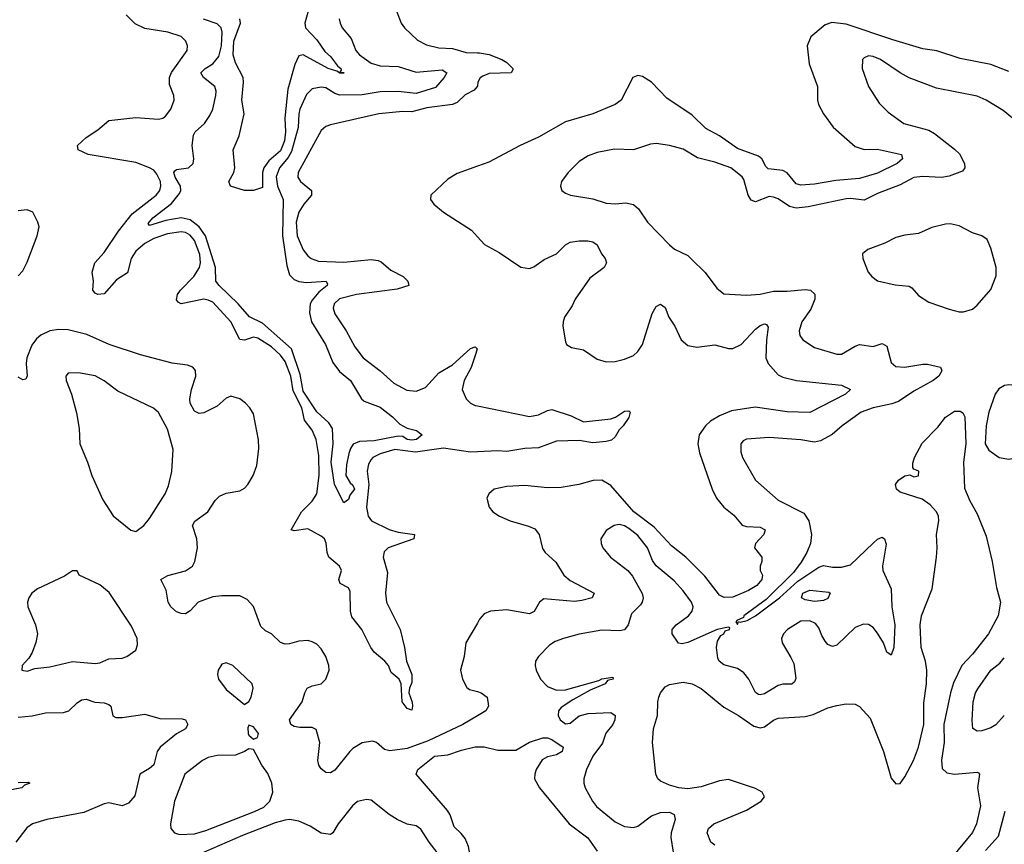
# Model space of a CAD drawing. Header units: inches. Extents: x 1694797 to 1849917, y 907313 to 1017959.
# Tile 210 of 256: x 1757976 to 1762330, y 960980 to 964626. Entities that reach past the tile are written whole.
import ezdxf

# ---------------------------------------------------------------- set-up
doc = ezdxf.new("R2010")
doc.units = ezdxf.units.IN
doc.header["$MEASUREMENT"] = 0
doc.layers.add('B7956', color=7, linetype='Continuous')
doc.layers.add('B7966', color=7, linetype='Continuous')

msp = doc.modelspace()

# ---------------------------------------------------------------- linework, layer by layer
at = {"layer": 'B7956', "color": 5}
for points, elevation in [([(1760000, 964888.7), (1759930, 964904.5), (1759850, 964917.3), (1759790, 964952.6), (1759750, 964964), (1759716.1, 964963.9), (1759690, 964958.3), (1759670.6, 964949.4), (1759653, 964930), (1759643.7, 964890), (1759644.6, 964810), (1759627.6, 964747.6), (1759624.9, 964710), (1759663.1, 964610), (1759677.6, 964590), (1759735.6, 964535.6), (1759774.5, 964514.5), (1759830, 964501), (1759890, 964498.6), (1759950, 964480.4), (1760000, 964479.6)], 680), ([(1759259.2, 964690), (1759237.3, 964610), (1759239.7, 964590), (1759290, 964536.1), (1759325.3, 964485.3), (1759350, 964462.2), (1759381.3, 964421.3), (1759396.1, 964410), (1759397.7, 964402.3), (1759391.1, 964391.1), (1759410.5, 964390), (1759390, 964389.9), (1759378.6, 964398.6), (1759340.9, 964410), (1759230, 964470.9), (1759210, 964466.3), (1759192.4, 964427.6), (1759161.4, 964318.6), (1759149.2, 964190), (1759152.3, 964130), (1759147.9, 964090), (1759130, 964046.4), (1759078.7, 964001.3), (1759056.3, 963970), (1759050.5, 963950), (1759050, 963883.9), (1759010.7, 963870), (1758970, 963869.9), (1758908, 963890), (1758901.7, 963910), (1758923.5, 963950), (1758927.8, 963970), (1758919.8, 964050), (1758947.4, 964112.6), (1758969.1, 964210), (1758959, 964270), (1758966.4, 964350), (1758964.7, 964370), (1758930, 964435.2), (1758920.1, 964470), (1758923.9, 964530), (1758953.3, 964610), (1758949.3, 964630)], 640), ([(1760000, 962714.6), (1759970, 962713.2), (1759850, 962731.7), (1759726.9, 962713.1), (1759634.7, 962725.3), (1759570, 962705.6), (1759537.3, 962690), (1759530, 962681.8), (1759519.2, 962660.8), (1759513.3, 962630), (1759520.3, 962570), (1759509.3, 962470), (1759516.8, 962430), (1759532.1, 962410), (1759610, 962372.2), (1759650, 962360.4), (1759722, 962350), (1759718.8, 962330), (1759606.3, 962290), (1759587.3, 962272.7), (1759583.7, 962250), (1759602, 962182), (1759594.1, 962090), (1759597.6, 962050), (1759659.1, 961930), (1759678.1, 961850), (1759686.8, 961790), (1759710.1, 961730), (1759710, 961696), (1759699.4, 961670), (1759697.7, 961650), (1759711.4, 961608.6), (1759713.8, 961590), (1759710, 961572.3), (1759690, 961579.8), (1759667.3, 961610), (1759662.4, 961690), (1759654, 961710), (1759619.3, 961739.3), (1759606.4, 961770), (1759590.6, 961790), (1759543.6, 961830), (1759528.9, 961850), (1759489.4, 961930), (1759445, 961985), (1759438.7, 962010), (1759438.1, 962098.1), (1759430, 962113.4), (1759393.6, 962133.6), (1759387.5, 962150), (1759399.3, 962190), (1759390.4, 962210), (1759344, 962250), (1759335.8, 962270), (1759331.1, 962311.1), (1759323.4, 962330), (1759310, 962342.7), (1759250, 962374.1), (1759190, 962365.4), (1759176.2, 962370), (1759221.7, 962450), (1759270, 962497.2), (1759290.4, 962530), (1759299.8, 962610), (1759298.9, 962698.9), (1759287.3, 962770), (1759270, 962810.6), (1759235.3, 962855.3), (1759224, 962910), (1759185.2, 962985.2), (1759175.6, 963050), (1759150, 963114.5), (1759130, 963141.7), (1759090, 963179.3), (1759030, 963217.6), (1759010, 963221.3), (1758970, 963209.1), (1758950, 963211.5), (1758910, 963289.8), (1758830, 963376), (1758810, 963386.3), (1758789.9, 963389.9), (1758690, 963368.8), (1758676.4, 963376.4), (1758670, 963387.6), (1758674.1, 963410), (1758686.7, 963430), (1758746.7, 963490), (1758772.1, 963530), (1758776, 963550), (1758772.2, 963587.8), (1758749.9, 963650), (1758730, 963673), (1758710, 963684.2), (1758690, 963688.3), (1758630, 963679.5), (1758570, 963658.6), (1758530, 963635.5), (1758490, 963602.2), (1758468.8, 963570), (1758453.7, 963506.3), (1758404.8, 963475.2), (1758350, 963414), (1758322.4, 963410), (1758310, 963416.8), (1758300.2, 963430), (1758302, 963470), (1758296.5, 963510), (1758308.7, 963551.3), (1758350, 963595.8), (1758413.5, 963690), (1758473.3, 963766.7), (1758579.9, 963850), (1758595.8, 963870), (1758601.1, 963890), (1758598.4, 963910), (1758583.2, 963943.2), (1758570, 963959.9), (1758550.6, 963970.6), (1758490, 963994.3), (1758279.7, 964030), (1758235.1, 964050), (1758232.6, 964070), (1758270, 964105.4), (1758322.1, 964137.9), (1758370, 964180.2), (1758490, 964192.6), (1758590, 964185.5), (1758609.8, 964190.2), (1758621.4, 964198.6), (1758644.8, 964230), (1758658.7, 964270), (1758658, 964290), (1758638.5, 964338.5), (1758638.7, 964370), (1758648.3, 964391.7), (1758716.2, 964490), (1758717.7, 964510), (1758710.8, 964530), (1758690.8, 964550.8), (1758631.6, 964570), (1758530, 964585.9), (1758487.4, 964607.4), (1758447.2, 964647.2)], 680), ([(1759389.1, 964630), (1759392.7, 964610), (1759401.5, 964590), (1759441.9, 964541.9), (1759463.2, 964490), (1759478.8, 964470), (1759530, 964433.6), (1759570, 964420.8), (1759650, 964417.9), (1759730, 964393.5), (1759843.9, 964403.9), (1759864.4, 964390), (1759853.4, 964370), (1759814.3, 964325.7), (1759730, 964299.3), (1759650, 964308.5), (1759570, 964306.4), (1759490, 964294), (1759391.9, 964291.9), (1759370, 964299.5), (1759330, 964323.9), (1759310, 964327.7), (1759270, 964319.8), (1759244.7, 964295.3), (1759215, 964230), (1759210.1, 964210), (1759208.3, 964148.3), (1759177.9, 964042.1), (1759163.6, 964016.4), (1759125.4, 963970), (1759110, 963930.9), (1759116.1, 963890), (1759140.9, 963830), (1759138.2, 963670), (1759158.3, 963538.3), (1759170, 963496.9), (1759190, 963477), (1759210, 963467.8), (1759243.8, 963463.8), (1759332, 963470), (1759336.7, 963456.7), (1759335.8, 963450), (1759299.6, 963420.4), (1759270, 963385.9), (1759261.3, 963370), (1759257.3, 963330), (1759267.3, 963290), (1759329.1, 963190), (1759360.3, 963110), (1759390.6, 963070), (1759439.1, 963030), (1759487.4, 962950), (1759499.1, 962939.1), (1759570, 962912.5), (1759625, 962870), (1759657.4, 962837.4), (1759690, 962820.2), (1759730.8, 962810), (1759756.3, 962790), (1759730.3, 962770), (1759710, 962766.3), (1759689.8, 962770), (1759670, 962782.9), (1759650, 962783.7), (1759543.2, 962763.2), (1759478.6, 962761.4), (1759451.3, 962748.7), (1759438.4, 962730), (1759431.8, 962708.2), (1759421.9, 962658.1), (1759418.5, 962610), (1759437.3, 962577.3), (1759450, 962568.2), (1759456.3, 962550), (1759436.1, 962523.9), (1759430, 962503.7), (1759410, 962489), (1759368.5, 962570), (1759354.1, 962670), (1759362.3, 962750), (1759358.9, 962818.9), (1759342.9, 962842.9), (1759290, 962892.3), (1759230, 962983.4), (1759216.4, 963056.4), (1759177.8, 963170), (1759050, 963284.1), (1758992, 963312), (1758942.8, 963370), (1758857.7, 963450), (1758844.1, 963470), (1758841.9, 963530), (1758797.8, 963670), (1758770.3, 963710.3), (1758730, 963740.2), (1758690, 963749.2), (1758622.7, 963737.3), (1758550, 963716.2), (1758544.1, 963724.1), (1758564.6, 963750), (1758647.1, 963812.9), (1758682.7, 963857.3), (1758688.4, 963870), (1758687.1, 963890), (1758664, 963930), (1758657.9, 963950), (1758662.8, 963957.2), (1758670, 963963), (1758722.7, 963970), (1758743.9, 963990), (1758747, 964010), (1758738.8, 964070), (1758745.5, 964114.5), (1758751.9, 964130), (1758792.9, 964167.1), (1758817.7, 964202.3), (1758830, 964230.4), (1758844.1, 964290), (1758845.2, 964310), (1758839.5, 964330), (1758789.8, 964370), (1758777.1, 964390), (1758796.8, 964410), (1758830, 964430.1), (1758857, 964463), (1758868.8, 964510), (1758872, 964570), (1758867.2, 964590), (1758850, 964607.2), (1758788.4, 964628.4)], 660), ([(1760000, 964331.7), (1759999.7, 964330), (1759986.2, 964313.8), (1759946.8, 964293.2), (1759910, 964259.9), (1759890.1, 964249.9), (1759776.2, 964236.2), (1759710, 964217.6), (1759670, 964219.4), (1759564, 964210), (1759350, 964160.8), (1759330, 964153.1), (1759310, 964135.4), (1759207.8, 963950), (1759205.8, 963930), (1759217.5, 963910), (1759266.6, 963870), (1759267.2, 963850), (1759232.3, 963810), (1759210, 963774.2), (1759198.5, 963730), (1759202.8, 963670), (1759230, 963608.1), (1759250, 963581.5), (1759264.7, 963570), (1759298.2, 963558.2), (1759410, 963553.4), (1759530, 963564.7), (1759561.5, 963561.5), (1759575.2, 963555.2), (1759618, 963518), (1759671.3, 963490), (1759692.4, 963470), (1759697, 963450), (1759646.1, 963433.9), (1759466, 963410), (1759390, 963390.8), (1759366.3, 963370), (1759362.5, 963350), (1759370, 963325.7), (1759419.7, 963250), (1759458.6, 963178.6), (1759494.6, 963130), (1759570, 963073), (1759630, 963018.2), (1759688, 962988), (1759730, 962982.9), (1759770, 962999.3), (1759830, 963064.2), (1759890, 963100.1), (1759970, 963171.7), (1759990, 963178.9), (1759998.9, 963170), (1759993.7, 963150), (1759972.5, 963087.5), (1759941.9, 963030), (1759932.6, 962990), (1759950.2, 962950), (1759970.1, 962930.1), (1759990, 962919.8), (1760000, 962917.7)], 680), ([(1760000, 963977.8), (1759910, 963946.2), (1759870, 963921.1), (1759794, 963850), (1759793.4, 963830), (1759808.2, 963810), (1759850, 963774), (1759974.3, 963694.3), (1760000, 963665.9)], 720), ([(1757970, 963493), (1757990, 963515.5), (1758010, 963553.4), (1758054.3, 963670), (1758062, 963710), (1758056, 963730), (1758034.2, 963774.2), (1758010, 963785.6), (1757970, 963780.4)], 720), ([(1760000, 961547.8), (1759935.1, 961510), (1759782.7, 961437.3), (1759690, 961403.7), (1759613.3, 961393.3), (1759590, 961399.3), (1759554, 961430), (1759536.2, 961436.2), (1759490, 961427.9), (1759450, 961403.5), (1759436.5, 961390), (1759370, 961307.7), (1759350, 961295.7), (1759330, 961297.7), (1759310, 961313.1), (1759299.1, 961330), (1759294.1, 961350), (1759303.4, 961430), (1759287, 961487), (1759270, 961495.7), (1759215.7, 961495.7), (1759190, 961501.2), (1759175.3, 961510), (1759169.2, 961530), (1759225.8, 961610), (1759236.9, 961650), (1759248.2, 961670), (1759270, 961680.5), (1759309.6, 961690), (1759330.7, 961710), (1759344.2, 961750), (1759343.5, 961770), (1759330.7, 961810), (1759310, 961843.5), (1759290, 961864.4), (1759270, 961875.6), (1759250, 961880.4), (1759210, 961877.7), (1759170, 961866.1), (1759150, 961865), (1759130, 961872.2), (1759090, 961909.8), (1759063.6, 961923.6), (1759042.5, 961942.5), (1759010, 962031.8), (1758982.2, 962062.2), (1758950, 962078.9), (1758870, 962079.1), (1758830, 962074.5), (1758766.2, 962050), (1758730, 962012.1), (1758710, 961998.7), (1758690, 962000.3), (1758670, 962008.1), (1758645, 962030), (1758633.3, 962050), (1758624.1, 962104.1), (1758600.5, 962150), (1758632, 962168), (1758710, 962188.3), (1758739.8, 962210), (1758751.5, 962230), (1758762.3, 962290), (1758759.2, 962330), (1758740.3, 962390), (1758751.2, 962408.8), (1758807.8, 962450), (1758840.3, 962499.7), (1758860.5, 962519.5), (1758890, 962532.2), (1758950, 962542.3), (1758970, 962554), (1758985.1, 962570), (1759008.5, 962610), (1759024.9, 962655.1), (1759034, 962730), (1759032.4, 962767.6), (1759010, 962882.7), (1758993.6, 962910), (1758974.5, 962930), (1758949.7, 962949.7), (1758910, 962960.5), (1758890, 962951.6), (1758850, 962916.4), (1758790, 962887.8), (1758770, 962884.9), (1758750, 962894.9), (1758730.4, 962930), (1758729, 962950), (1758735.5, 962990), (1758755.6, 963050), (1758754.1, 963074.1), (1758741.6, 963090), (1758717.7, 963097.7), (1758650, 963106.6), (1758510, 963143.2), (1758372, 963190), (1758273.6, 963233.6), (1758190, 963254.9), (1758150, 963256.2), (1758110, 963249.9), (1758070, 963231), (1758050, 963213.9), (1758030, 963187.3), (1758008.4, 963130), (1758005.3, 963105.3), (1758008.9, 963051.1), (1758003, 963037), (1757990, 963033), (1757970, 963044.5)], 720), ([(1760000, 961957.9), (1759949.1, 961870), (1759941.2, 961810), (1759925.8, 961750), (1759934, 961710), (1759952.8, 961672.8), (1759965, 961665), (1760000, 961654.8)], 720), ([(1757970, 961541.8), (1758032.1, 961547.9), (1758090, 961560.7), (1758170, 961562.4), (1758193, 961570), (1758230, 961606), (1758250, 961619.3), (1758270, 961621), (1758308.5, 961608.5), (1758350, 961605), (1758370, 961598), (1758379, 961590), (1758387.5, 961547.5), (1758400.8, 961540.8), (1758430, 961540.2), (1758530, 961555.6), (1758595.9, 961535.9), (1758695.3, 961535.3), (1758710.2, 961530), (1758720.2, 961510), (1758708.9, 961490), (1758670, 961468), (1758597.4, 961410), (1758584.6, 961390), (1758568.8, 961331.2), (1758550, 961314.4), (1758507.8, 961290), (1758485.5, 961194.5), (1758458, 961162), (1758430, 961150.4), (1758370, 961162.7), (1758350, 961159.5), (1758259.5, 961120.5), (1758097.1, 961090), (1758032.7, 961070), (1758007.5, 961052.5), (1757958.8, 960990)], 720), ([(1760000, 960808.8), (1759961.2, 960850), (1759968, 960930), (1759961.2, 960970), (1759945.9, 961005.9), (1759928.5, 961028.5), (1759897.2, 961057.2), (1759879.9, 961110), (1759868.4, 961130), (1759728.9, 961290), (1759737.3, 961310), (1759810.7, 961369.3), (1759870, 961375.3), (1759930, 961396.3), (1759990.8, 961410.8), (1760000, 961410.7)], 720), ([(1757970, 961253.9), (1758014.8, 961254.8), (1758021.6, 961250), (1757998, 961242), (1757985.5, 961230), (1757870, 961207.1)], 680), ([(1759832.9, 960930), (1759786.4, 960990), (1759750, 961047.6), (1759730, 961061.3), (1759690, 961069.7), (1759645.6, 961090), (1759610, 961112.1), (1759530, 961174.5), (1759510, 961178.7), (1759470, 961169.7), (1759447.7, 961150), (1759384.4, 961070), (1759360.5, 961030), (1759350, 961023), (1759310, 961029.9), (1759260.6, 961060.6), (1759210, 961082.9), (1759170, 961089.2), (1759150, 961086.7), (1759105.6, 961074.4), (1758961.6, 961018.4), (1758724.3, 960915.7)], 740)]:
    msp.add_lwpolyline(points, dxfattribs=dict(at, elevation=elevation))
at = {"layer": 'B7956', "color": 5, "elevation": 740}
for points in [[(1758235.8, 963064.2), (1758190, 963062.7), (1758180.5, 963050), (1758182.4, 963030), (1758206, 962970), (1758227.4, 962887.4), (1758238.7, 962818.7), (1758242, 962750), (1758276.9, 962670), (1758294.7, 962610), (1758343.4, 962503.4), (1758390, 962432.4), (1758468.1, 962368.1), (1758490, 962362.4), (1758525.1, 962390), (1758550, 962420.5), (1758619.8, 962530), (1758635, 962565), (1758648.4, 962628.4), (1758654.5, 962725.5), (1758630, 962815.1), (1758590, 962889.6), (1758567.5, 962907.5), (1758410, 962983.1), (1758350, 963028.5), (1758310, 963050.8)], [(1758210, 962189.2), (1758173.9, 962166.1), (1758055.5, 962110), (1758030.2, 962089.8), (1758016.4, 962070), (1758010.3, 962050), (1758012.9, 962030), (1758046.7, 961950), (1758054.6, 961910), (1758047.9, 961872.1), (1758032.2, 961827.8), (1758017, 961803), (1757987.7, 961770), (1757986, 961750), (1758010, 961746), (1758042.9, 961757.1), (1758110, 961764.6), (1758210, 961788), (1758310, 961778.7), (1758330, 961781.6), (1758370, 961799.3), (1758430, 961803), (1758449.6, 961810.4), (1758490, 961838), (1758498, 961862), (1758495.1, 961890), (1758470, 961943.7), (1758372.6, 962092.6), (1758330, 962127.8), (1758239.3, 962170), (1758230, 962188.7)], [(1758890, 961782), (1758870, 961776), (1758853.4, 961750), (1758850.5, 961730), (1758855.5, 961710), (1758890, 961664.9), (1758970, 961598), (1758990, 961611.3), (1758999.3, 961630), (1759009.2, 961670), (1759004, 961690), (1758919.3, 961770)], [(1758990, 961506), (1758984.7, 961495.3), (1758987.3, 961470), (1758990, 961462), (1759010, 961444.7), (1759028.4, 961451.6), (1759032, 961470), (1759010, 961499)], [(1758990, 961402.7), (1758971, 961390), (1758930, 961374.8), (1758850, 961372.2), (1758810, 961363.5), (1758784.9, 961350), (1758707.2, 961290), (1758661.3, 961170), (1758642.9, 961070), (1758644.2, 961050), (1758661.3, 961030), (1758683.4, 961023.4), (1758750, 961026.4), (1758799.3, 961040.7), (1759015.2, 961124.8), (1759056.2, 961143.8), (1759082.4, 961170), (1759095.6, 961210), (1759090.9, 961250.9), (1759073, 961293), (1759047.4, 961330), (1759010, 961399)]]:
    msp.add_lwpolyline(points, close=True, dxfattribs=at)
at = {"layer": 'B7966', "color": 5}
for points, elevation in [([(1762350, 964396.7), (1762270, 964427.5), (1762134.3, 964454.3), (1762032.3, 964487.7), (1761970, 964497.1), (1761836.5, 964536.5), (1761630, 964605.5), (1761567, 964613), (1761537.7, 964602.3), (1761474.9, 964550), (1761457.6, 964510), (1761467.4, 964430), (1761504.6, 964330), (1761504.2, 964270), (1761508.9, 964250), (1761530.3, 964210), (1761572.9, 964150), (1761670, 964065), (1761710, 964052.2), (1761770, 964052.9), (1761874.9, 964030), (1761879.6, 964010), (1761856.9, 963990), (1761770, 963946.6), (1761690, 963922.8), (1761585.3, 963914.7), (1761490, 963898.3), (1761430, 963894.1), (1761410, 963899.9), (1761369.2, 963949.2), (1761350, 963958.1), (1761286.2, 963966.2), (1761276.1, 963976.1), (1761257.9, 964010), (1761242.8, 964022.8), (1761150, 964056.1), (1761070, 964111.7), (1761010, 964144.1), (1760950, 964203.1), (1760838.3, 964278.3), (1760770, 964349.6), (1760730, 964375.1), (1760710, 964379.5), (1760687.3, 964370), (1760636.5, 964270), (1760609.5, 964250.5), (1760511.1, 964208.9), (1760390, 964173.8), (1760270, 964106.6), (1760190, 964069.8), (1760050, 963995.3), (1760000, 963977.8)], 720), ([(1760000, 964479.6), (1760010, 964479.4), (1760052.3, 964472.3), (1760108.1, 964450), (1760130, 964435.8), (1760156.5, 964410), (1760156.4, 964403.6), (1760148.9, 964391.1), (1760052.5, 964387.5), (1760023.5, 964376.5), (1760012.1, 964367.9), (1760002.7, 964350), (1760000, 964331.7)], 680), ([(1762423, 964143), (1762324.2, 964224.2), (1762249.6, 964270), (1762210, 964287.8), (1762030, 964322.9), (1761908.7, 964368.7), (1761869.9, 964389.9), (1761783, 964450), (1761750, 964463.1), (1761730, 964465.3), (1761710, 964457.4), (1761703.1, 964450), (1761701.2, 964410), (1761729.5, 964329.5), (1761776, 964256), (1761816.2, 964216.2), (1761885.9, 964165.9), (1761996.4, 964136.4), (1762022, 964122), (1762110, 964053.5), (1762132, 964032), (1762154.6, 963990), (1762155.4, 963970), (1762144.7, 963955.3), (1762086.2, 963933.8), (1762052, 963928), (1761970, 963932.6), (1761930, 963927.2), (1761870, 963894.9), (1761770, 963857.4), (1761710, 963827.8), (1761650, 963835), (1761630, 963833.3), (1761462.4, 963797.6), (1761410, 963792.3), (1761379.6, 963799.6), (1761330, 963833.1), (1761310, 963840.9), (1761290, 963843.5), (1761230, 963820.3), (1761210, 963827.6), (1761197, 963850), (1761178.5, 963918.5), (1761170.5, 963930.5), (1761121.5, 963970), (1761050, 963995), (1760974.1, 964014.1), (1760910, 964052.8), (1760849, 964070), (1760790, 964078.7), (1760765.3, 964074.7), (1760690.2, 964049.8), (1760606.6, 964053.4), (1760530, 964038.2), (1760490, 964023.9), (1760450, 963998.3), (1760401.1, 963950), (1760372.4, 963910), (1760368, 963890), (1760374, 963870), (1760390, 963858), (1760411.3, 963850), (1760510, 963832.9), (1760570, 963814.6), (1760610, 963811.7), (1760656.2, 963816.2), (1760690, 963808.4), (1760713, 963790), (1760752.7, 963730), (1760850, 963630.5), (1760871.7, 963611.7), (1760930, 963582.4), (1760947.2, 963567.2), (1761007.7, 963507.7), (1761059.2, 963439.2), (1761090, 963413), (1761190, 963407), (1761250, 963412.7), (1761310, 963424.8), (1761370, 963424.8), (1761450, 963432.5), (1761472.7, 963430), (1761491.5, 963411.5), (1761492.3, 963390), (1761473.8, 963346.2), (1761434.7, 963290), (1761422.3, 963250), (1761425.7, 963230), (1761439.5, 963210), (1761490, 963176.9), (1761590, 963146.7), (1761610, 963146.5), (1761670, 963182.7), (1761690, 963190.2), (1761750, 963181.2), (1761790, 963193.8), (1761810, 963182.4), (1761830.2, 963110.2), (1761850, 963092.4), (1761890, 963088.8), (1761970, 963103.2), (1761990, 963103), (1762047.7, 963090), (1762053.6, 963073.6), (1762040.2, 963050), (1762015.5, 963030), (1761930, 962983.2), (1761862.2, 962937.8), (1761833.3, 962926.7), (1761750, 962909.9), (1761697.4, 962890), (1761612.9, 962830), (1761568.6, 962791.4), (1761516.7, 962763.3), (1761490, 962758.4), (1761430, 962768.7), (1761290, 962777.8), (1761190, 962771.1), (1761176, 962764), (1761165.7, 962750), (1761164.6, 962715.4), (1761172.7, 962690), (1761230, 962590.3), (1761330, 962500.7), (1761443.8, 962443.8), (1761465.8, 962410), (1761477.7, 962350), (1761473.5, 962310), (1761456.8, 962270), (1761432.4, 962227.6), (1761398.4, 962181.6), (1761277.7, 962062.3), (1761178.3, 961990), (1761176.7, 961983.3), (1761147.2, 961970), (1761143.5, 961963.5), (1761150, 961952), (1761155.1, 961964.9), (1761161.8, 961961.8), (1761192.6, 961970), (1761229.7, 961990), (1761336.5, 962070), (1761417, 962143), (1761510, 962205.4), (1761530, 962212.2), (1761570, 962204.5), (1761610, 962204.6), (1761650, 962215.8), (1761750, 962312), (1761770, 962329.1), (1761790, 962338.3), (1761800.3, 962330), (1761807.4, 962307.4), (1761792, 962210), (1761792.9, 962190), (1761830.1, 962110), (1761833.1, 962030), (1761846.3, 961950), (1761842, 961850), (1761830, 961816.2), (1761810, 961829.6), (1761796, 961870), (1761770, 961913.3), (1761750, 961939.1), (1761730, 961952.4), (1761706.7, 961953.3), (1761670, 961938.3), (1761590, 961859.7), (1761570, 961854), (1761550, 961863.5), (1761538.1, 961878.1), (1761522.9, 961902.9), (1761510, 961937.6), (1761495.6, 961955.6), (1761470, 961967.9), (1761430, 961967.2), (1761371.4, 961930), (1761353.8, 961910), (1761345.5, 961890), (1761348, 961870), (1761386.5, 961806.5), (1761398.6, 961778.6), (1761407.5, 961712.5), (1761402.2, 961697.8), (1761390, 961687.6), (1761350, 961688.2), (1761330, 961681.9), (1761270, 961645.2), (1761250, 961640.2), (1761242.8, 961642.8), (1761230, 961651.1), (1761200.6, 961710), (1761178.2, 961738.2), (1761150, 961756.8), (1761090, 961773.7), (1761069.9, 961789.9), (1761063.3, 961803.3), (1761056.9, 961850), (1761062, 961878), (1761076.8, 961903.2), (1761089.6, 961910), (1761096.3, 961923.7), (1761114.3, 961930), (1761117, 961937), (1761110, 961939.3), (1761061, 961930), (1760930, 961872), (1760906.3, 961866.3), (1760889.3, 961869.3), (1760861.6, 961910), (1760861.5, 961930), (1760878.9, 961950), (1760933.5, 961990), (1760949.8, 962010), (1760954.3, 962030), (1760946.8, 962050), (1760910, 962101.1), (1760870, 962144.4), (1760790.5, 962210.5), (1760774.9, 962234.9), (1760752.4, 962290), (1760710, 962345.6), (1760670, 962376.8), (1760650, 962387.9), (1760626.5, 962393.5), (1760604.9, 962390), (1760570, 962367.6), (1760545.7, 962330), (1760547.2, 962310), (1760555.3, 962290), (1760588.7, 962250), (1760666, 962190), (1760685.9, 962165.9), (1760728.4, 962088.4), (1760732.4, 962070), (1760729.2, 962050), (1760722, 962038), (1760681.6, 961998.4), (1760666.5, 961950), (1760650, 961927.6), (1760630, 961924.1), (1760550, 961926.6), (1760450, 961908.7), (1760380.7, 961890), (1760344.1, 961875.9), (1760319.6, 961860.4), (1760270.4, 961810), (1760257, 961790), (1760254.9, 961770), (1760259.6, 961750), (1760279.5, 961710), (1760310, 961677.1), (1760350, 961661.1), (1760390, 961662.3), (1760536.4, 961703.6), (1760550, 961711.1), (1760598.8, 961718.8), (1760601, 961710), (1760575.8, 961704.2), (1760565.5, 961690), (1760499.1, 961660.9), (1760421.8, 961618.2), (1760370, 961584.8), (1760358.2, 961570), (1760356.8, 961550), (1760365.6, 961530), (1760390, 961511.9), (1760410, 961515.7), (1760450, 961548.1), (1760490, 961558.4), (1760590, 961562), (1760608.9, 961550), (1760608.3, 961530), (1760599.7, 961510), (1760568.2, 961471.8), (1760552.6, 961427.4), (1760510.2, 961370), (1760483.2, 961310), (1760470.3, 961270), (1760470.3, 961250), (1760477.4, 961230), (1760509.1, 961170), (1760527.5, 961147.5), (1760610, 961079), (1760650, 961059.2), (1760690, 961053.7), (1760710, 961060.9), (1760770, 961105.8), (1760810, 961120.7), (1760850, 961122.1), (1760870, 961112.4), (1760874, 961090), (1760856.3, 961030), (1760855.3, 961010), (1760865.2, 960945.2)], 740), ([(1760000, 963665.9), (1760031.3, 963631.3), (1760097, 963597), (1760191.7, 963531.7), (1760230, 963526.3), (1760250, 963532.7), (1760295.1, 963564.9), (1760350, 963590.2), (1760389.3, 963630.7), (1760410, 963641.8), (1760450, 963647.9), (1760487.8, 963647.8), (1760510, 963643.9), (1760530, 963630.3), (1760548.3, 963590), (1760565.2, 963570), (1760571.4, 963550), (1760560.2, 963530), (1760497.9, 963482.1), (1760433, 963390), (1760419.3, 963360.7), (1760384.6, 963310), (1760378.9, 963290), (1760378, 963270), (1760390, 963202), (1760394.8, 963190), (1760415.8, 963175.8), (1760470, 963165.3), (1760530, 963125.2), (1760570, 963112.6), (1760610, 963114.9), (1760650, 963124.7), (1760690, 963140.7), (1760710, 963159.1), (1760730, 963190.3), (1760772.7, 963327.3), (1760790, 963356.9), (1760810, 963367.2), (1760830, 963353.4), (1760847, 963310), (1760872.6, 963270), (1760900.7, 963210), (1760930, 963185.6), (1760970, 963177.7), (1761050, 963188), (1761110, 963172.5), (1761130, 963171.6), (1761166.8, 963190), (1761230, 963256.8), (1761250, 963273), (1761270, 963281.2), (1761278.1, 963278.1), (1761285.5, 963265.5), (1761277.9, 963210), (1761275.8, 963130), (1761285.2, 963105.2), (1761330, 963055.5), (1761350, 963045.4), (1761411, 963031), (1761610.7, 963010), (1761650.2, 962990.2), (1761628.5, 962970), (1761470, 962888.3), (1761370, 962892.2), (1761228.1, 962911.9), (1761124.2, 962895.8), (1761070, 962874.6), (1761030.2, 962850), (1761009.4, 962830), (1760981.3, 962790), (1760975.3, 962750), (1760982.3, 962710), (1761037.5, 962550), (1761058, 962510), (1761090.2, 962470), (1761134.6, 962434.6), (1761171.1, 962391.1), (1761190, 962385.1), (1761250, 962382.4), (1761273.2, 962370), (1761267, 962350), (1761230.1, 962310), (1761225.5, 962290), (1761257.8, 962250), (1761257.5, 962230), (1761250.2, 962210), (1761250.2, 962190), (1761260.1, 962170), (1761257.4, 962150), (1761236.2, 962123.8), (1761198.5, 962101.5), (1761130, 962073), (1761091.4, 962071.4), (1761070, 962081), (1761005.3, 962165.3), (1760922.1, 962250), (1760859.1, 962299.1), (1760782.4, 962382.4), (1760692.5, 962450), (1760590, 962566.9), (1760550, 962589.8), (1760512, 962588), (1760449.4, 962570.6), (1760370, 962557.3), (1760310, 962556.5), (1760210, 962565.5), (1760130, 962562.4), (1760074.8, 962550), (1760050.5, 962530), (1760041.6, 962510), (1760052.4, 962470), (1760068.4, 962450), (1760098, 962430), (1760144.9, 962410), (1760226.4, 962386.4), (1760254.1, 962374.1), (1760272.7, 962350), (1760288, 962288), (1760300.2, 962270), (1760347.7, 962227.7), (1760382.2, 962170), (1760410, 962146.3), (1760515.8, 962090), (1760508, 962070), (1760462.6, 962057.4), (1760430, 962053.7), (1760294.1, 962065.9), (1760274.4, 962050), (1760251.5, 962008.5), (1760230, 961998.7), (1760130, 962016.8), (1760058, 962010), (1760030, 961998.7), (1760010, 961975.1), (1760000, 961957.9)], 720), ([(1760000, 962917.7), (1760230, 962871.5), (1760270, 962878.5), (1760310, 962898.1), (1760330, 962901.5), (1760414.2, 962874.2), (1760470, 962848), (1760590, 962861.6), (1760611.3, 962868.7), (1760650, 962894.4), (1760670, 962896.5), (1760676.1, 962890), (1760670, 962867.3), (1760645.2, 962830), (1760627.7, 962812.3), (1760610, 962780.7), (1760592.9, 962767.1), (1760570, 962761.1), (1760510, 962755.3), (1760450, 962764.6), (1760350, 962761.8), (1760270, 962733.4), (1760209.7, 962729.7), (1760130, 962716.9), (1760090, 962719.1), (1760000, 962714.6)], 680), ([(1761050, 960976), (1761032.2, 960990), (1761016.3, 961030), (1761021.8, 961050), (1761046, 961070), (1761190, 961131.5), (1761254.9, 961170), (1761270.3, 961190.3), (1761259.3, 961210), (1761230, 961226.7), (1761110, 961266), (1761070, 961260.2), (1760990, 961233.9), (1760930, 961225.6), (1760890.8, 961230), (1760850, 961240.8), (1760810, 961258.4), (1760798.4, 961270), (1760788.8, 961290), (1760774.3, 961430), (1760778.9, 961490), (1760796.5, 961550), (1760798, 961610), (1760802.6, 961630), (1760810.3, 961649.7), (1760830, 961676), (1760850, 961687), (1760910, 961697), (1760950, 961689.7), (1760990, 961668.2), (1761090, 961586.4), (1761154.3, 961550), (1761222.9, 961502.9), (1761250, 961495.2), (1761270, 961499.4), (1761310, 961528.7), (1761330, 961537.1), (1761450, 961545.6), (1761485.5, 961554.5), (1761550, 961582.7), (1761590, 961594.3), (1761630, 961600.5), (1761670, 961599.5), (1761690, 961589.5), (1761737.5, 961537.5), (1761795.8, 961390), (1761830, 961272.7), (1761850, 961246.6), (1761870, 961249.5), (1761890, 961278), (1761928.8, 961351.2), (1761950.2, 961410), (1761974.3, 961510), (1761974.7, 961605.3), (1761985.6, 961690), (1761986.7, 961750), (1761981.3, 961790), (1761962.5, 961850), (1761957.7, 961950), (1761964.1, 961990), (1762010.3, 962110), (1762030.3, 962250), (1762033.4, 962290), (1762030.3, 962350), (1762040.3, 962410), (1762039.5, 962430), (1762030.4, 962450), (1762001.5, 962481.5), (1761966.3, 962506.3), (1761870, 962536.3), (1761854, 962550), (1761848.7, 962570), (1761861.6, 962590), (1761890, 962609.6), (1761912.7, 962612.7), (1761930, 962604.5), (1761951.1, 962608.9), (1761952.4, 962630), (1761930, 962638.8), (1761925.3, 962645.3), (1761925.1, 962665.1), (1761933.6, 962690), (1761966.9, 962753.1), (1762035.7, 962824.3), (1762070, 962868.6), (1762110, 962895.1), (1762135.2, 962895.2), (1762147.2, 962887.2), (1762155.8, 962870), (1762159.7, 962750), (1762149.7, 962670), (1762154.1, 962554.1), (1762178, 962498), (1762210, 962441.2), (1762250, 962342.7), (1762277, 962230), (1762295, 962115), (1762313.3, 962050), (1762302.2, 961990), (1762259.4, 961910), (1762190, 961820.2), (1762142.2, 961770), (1762105.6, 961694.4), (1762091.7, 961650), (1762062.9, 961510), (1762064.5, 961430), (1762051.8, 961351.8), (1762055.4, 961315.4), (1762075.4, 961295.4), (1762110, 961289.9), (1762210, 961299.6), (1762216.4, 961296.4), (1762220.7, 961290), (1762211.6, 961230), (1762224.7, 961150), (1762207.3, 961070), (1762190, 961031.8), (1762098, 960922)], 760), ([(1762330, 961549.8), (1762291.8, 961508.2), (1762270, 961494.6), (1762230, 961481.3), (1762210, 961479.8), (1762191.3, 961491.3), (1762187.2, 961527.2), (1762192.8, 961610), (1762202, 961650), (1762212.4, 961667.6), (1762270, 961749.4), (1762310, 961781.1), (1762330, 961804.8)], 740), ([(1760000, 961654.8), (1760016.4, 961650), (1760043.1, 961630), (1760049, 961590), (1760038, 961570), (1760000, 961547.8)], 720), ([(1760000, 961410.7), (1760030.6, 961410.6), (1760090, 961396.6), (1760170, 961395.9), (1760230, 961432.2), (1760290, 961450.6), (1760310, 961450.7), (1760330, 961443.7), (1760378.7, 961410), (1760376, 961396), (1760374.7, 961390), (1760350, 961375), (1760310, 961366.5), (1760286.2, 961353.8), (1760260.7, 961310), (1760253.5, 961290), (1760253.1, 961270), (1760274.3, 961230), (1760405.4, 961070), (1760488.2, 961008.2), (1760530.1, 960950)], 720), ([(1762247.1, 960952.9), (1762304.3, 961015.7), (1762333.5, 961126.5)], 740)]:
    msp.add_lwpolyline(points, dxfattribs=dict(at, elevation=elevation))
for points, elevation in [([(1762090, 963723.5), (1762070, 963722), (1762010, 963706.9), (1761950, 963679.7), (1761890, 963672.4), (1761850, 963662), (1761802.4, 963637.6), (1761726, 963610), (1761702.8, 963590), (1761704, 963570), (1761728.7, 963508.7), (1761744, 963490), (1761770, 963470.6), (1761846.8, 963453.2), (1761910, 963446.8), (1761920.7, 963440.7), (1761950, 963406.8), (1761996.7, 963376.7), (1762085.5, 963345.5), (1762130, 963334), (1762150, 963334), (1762190, 963346), (1762210, 963363), (1762270, 963433), (1762293.7, 963493.7), (1762293.3, 963530), (1762270, 963615.3), (1762253.6, 963653.6), (1762230, 963669.3), (1762190, 963682.9), (1762130, 963714)], 760), ([(1762350, 963010.8), (1762331.3, 963008.7), (1762306.2, 962993.8), (1762290.2, 962969.8), (1762261.5, 962890), (1762250.3, 962830), (1762244.9, 962750), (1762262, 962722), (1762306.8, 962690), (1762350, 962683), (1762370, 962687.7), (1762391, 962709), (1762440.2, 962799.8), (1762510, 962910.4), (1762528.1, 962970), (1762524.2, 962990), (1762510, 963004.2), (1762490, 963009), (1762430, 963003)], 760), ([(1761490, 962053.5), (1761450, 962060.9), (1761432.7, 962070), (1761439.5, 962090), (1761470, 962103.3), (1761554.1, 962094.1), (1761560.3, 962090), (1761550, 962067.3), (1761530, 962057.5)], 720)]:
    msp.add_lwpolyline(points, close=True, dxfattribs=dict(at, elevation=elevation))

doc.saveas('drawing.dxf')
